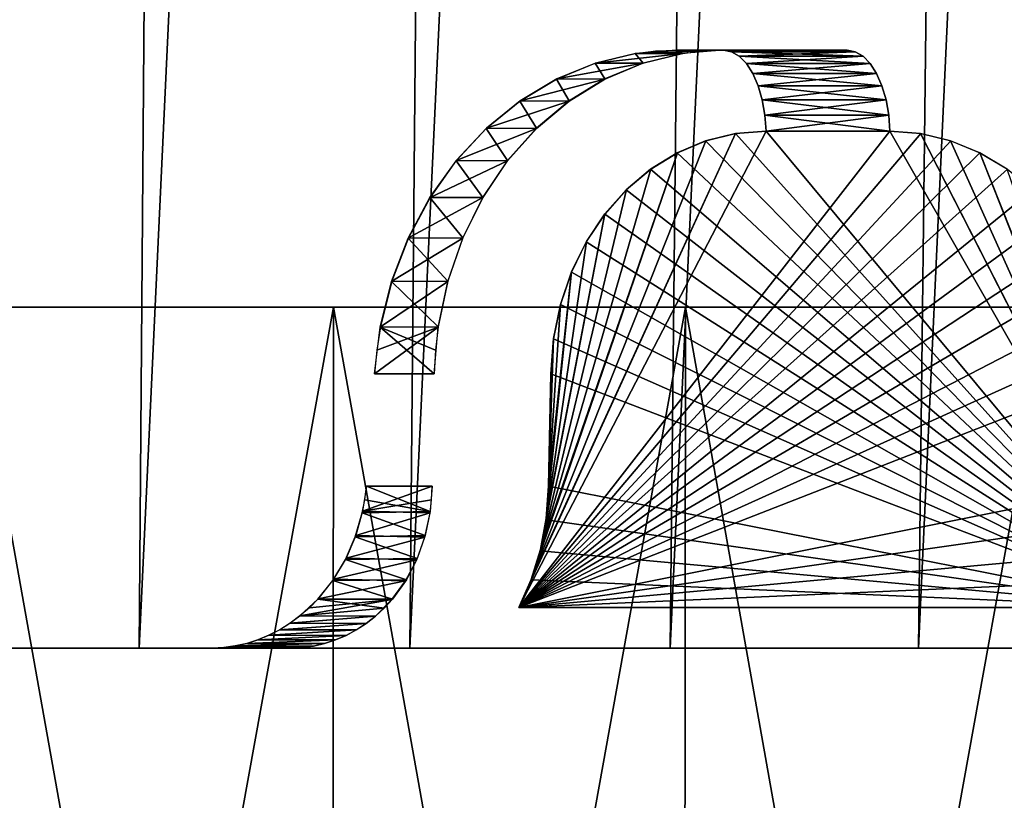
# Model space of a CAD drawing. Header units: millimetres. Extents: x -112 to 112, y -55 to 40.
# Tile 48 of 171: x 8.69 to 14.45, y -32.89 to -28.32. Entities that reach past the tile are written whole.
import ezdxf

# ---------------------------------------------------------------- set-up
doc = ezdxf.new("R2010")
doc.units = ezdxf.units.MM
doc.header["$LTSCALE"] = 52.148148
for name, color, linetype in [('122', 7, 'CONTINUOUS'), ('133', 7, 'CONTINUOUS'), ('134', 7, 'CONTINUOUS'), ('135', 7, 'CONTINUOUS'), ('136', 7, 'CONTINUOUS'), ('143', 7, 'CONTINUOUS'), ('144', 7, 'CONTINUOUS'), ('145', 7, 'CONTINUOUS'), ('146', 7, 'CONTINUOUS'), ('151', 7, 'CONTINUOUS'), ('152', 7, 'CONTINUOUS'), ('153', 7, 'CONTINUOUS'), ('154', 7, 'CONTINUOUS'), ('155', 7, 'CONTINUOUS'), ('2', 7, 'CONTINUOUS')]:
    doc.layers.add(name, color=color, linetype=linetype)

msp = doc.modelspace()

# ---------------------------------------------------------------- linework, layer by layer
at = {"layer": '122', "color": 7, "linetype": 'Continuous', "true_color": 0xfdfffa}
for points in [[(6.2987, -32, -110.8211), (8.6898, -32, -17.0551), (9.8169, -32, -23.9013), (6.2987, -32, -110.8211)], [(10.4879, -32, -110.5034), (6.2987, -32, -110.8211), (10.2759, -32, -24.6963), (10.4879, -32, -110.5034)], [(10.2759, -32, -24.6963), (6.2987, -32, -110.8211), (9.8169, -32, -23.9013), (10.2759, -32, -24.6963)], [(6.2987, -32, 110.8211), (10.4879, -32, 110.5034), (7.3249, -32, 17.6844), (6.2987, -32, 110.8211)], [(7.3249, -32, 17.6844), (10.4879, -32, 110.5034), (8.6898, -32, 17.0551), (7.3249, -32, 17.6844)], [(8.1244, -32, 13.863), (9.2267, -32, 13.1551), (8.3406, -32, 10.052), (8.1244, -32, 13.863)], [(9.1785, -32, -9.2932), (8.1244, -32, -13.863), (8.3406, -32, -10.052), (9.1785, -32, -9.2932)], [(9.2267, -32, -13.1551), (8.1244, -32, -13.863), (9.1785, -32, -9.2932), (9.2267, -32, -13.1551)], [(8.3406, -32, 10.052), (9.2267, -32, 13.1551), (9.1785, -32, 9.2932), (8.3406, -32, 10.052)], [(8.6898, -32, -17.0551), (10.0012, -32, -16.3208), (9.8169, -32, -23.9013), (8.6898, -32, -17.0551)], [(10.0012, -32, 16.3208), (8.6898, -32, 17.0551), (9.9131, -32, 23.5711), (10.0012, -32, 16.3208)], [(9.9131, -32, 23.5711), (8.6898, -32, 17.0551), (9.8169, -32, 23.9013), (9.9131, -32, 23.5711)], [(8.6898, -32, 17.0551), (10.4879, -32, 110.5034), (9.8169, -32, 23.9013), (8.6898, -32, 17.0551)], [(9.1785, -32, 9.2932), (9.2267, -32, 13.1551), (9.9477, -32, 8.4647), (9.1785, -32, 9.2932)], [(9.9477, -32, -8.4647), (9.2267, -32, -13.1551), (9.1785, -32, -9.2932), (9.9477, -32, -8.4647)], [(9.2267, -32, 13.1551), (10.2677, -32, 12.3597), (9.9477, -32, 8.4647), (9.2267, -32, 13.1551)], [(10.2677, -32, -12.3597), (9.2267, -32, -13.1551), (9.9477, -32, -8.4647), (10.2677, -32, -12.3597)], [(9.8169, -32, -23.9013), (10.0012, -32, -16.3208), (9.9132, -32, -23.571), (9.8169, -32, -23.9013)], [(9.8169, -32, 23.9013), (10.4879, -32, 110.5034), (10.2759, -32, 24.6963), (9.8169, -32, 23.9013)], [(10.0121, -32, 23.3114), (10.0012, -32, 16.3208), (9.9131, -32, 23.5711), (10.0121, -32, 23.3114)], [(9.9132, -32, -23.571), (10.0012, -32, -16.3208), (10.0121, -32, -23.3112), (9.9132, -32, -23.571)], [(9.9477, -32, 8.4647), (10.2677, -32, 12.3597), (10.6424, -32, 7.5729), (9.9477, -32, 8.4647)], [(10.6424, -32, -7.5729), (10.2677, -32, -12.3597), (9.9477, -32, -8.4647), (10.6424, -32, -7.5729)], [(10.0012, -32, -16.3208), (11.2508, -32, -15.4858), (10.0121, -32, -23.3112), (10.0012, -32, -16.3208)], [(10.1137, -32, 23.1133), (10.0012, -32, 16.3208), (10.0121, -32, 23.3114), (10.1137, -32, 23.1133)], [(11.2508, -32, 15.4858), (10.0012, -32, 16.3208), (10.5657, -32, 22.6472), (11.2508, -32, 15.4858)], [(10.5657, -32, 22.6472), (10.0012, -32, 16.3208), (10.4463, -32, 22.7274), (10.5657, -32, 22.6472)], [(10.4463, -32, 22.7274), (10.0012, -32, 16.3208), (10.3305, -32, 22.8296), (10.4463, -32, 22.7274)], [(10.3305, -32, 22.8296), (10.0012, -32, 16.3208), (10.2195, -32, 22.9566), (10.3305, -32, 22.8296)], [(10.2195, -32, 22.9566), (10.0012, -32, 16.3208), (10.1137, -32, 23.1133), (10.2195, -32, 22.9566)], [(10.0121, -32, -23.3112), (11.2508, -32, -15.4858), (10.1138, -32, -23.1132), (10.0121, -32, -23.3112)], [(10.1138, -32, -23.1132), (11.2508, -32, -15.4858), (10.2195, -32, -22.9565), (10.1138, -32, -23.1132)], [(10.2195, -32, -22.9565), (11.2508, -32, -15.4858), (10.3306, -32, -22.8296), (10.2195, -32, -22.9565)], [(10.2677, -32, 12.3597), (11.2404, -32, 11.4822), (10.6424, -32, 7.5729), (10.2677, -32, 12.3597)], [(11.2404, -32, -11.4822), (10.2677, -32, -12.3597), (10.6424, -32, -7.5729), (11.2404, -32, -11.4822)], [(10.6099, -32, -24.7781), (10.4879, -32, -110.5034), (10.2759, -32, -24.6963), (10.6099, -32, -24.7781)], [(10.2759, -32, 24.6963), (10.4879, -32, 110.5034), (10.6101, -32, 24.7781), (10.2759, -32, 24.6963)], [(10.3306, -32, -22.8296), (11.2508, -32, -15.4858), (10.4463, -32, -22.7273), (10.3306, -32, -22.8296)], [(10.4463, -32, -22.7273), (11.2508, -32, -15.4858), (10.5657, -32, -22.6472), (10.4463, -32, -22.7273)], [(11.1068, -32, -24.8333), (10.4879, -32, -110.5034), (10.8844, -32, -24.8222), (11.1068, -32, -24.8333)], [(11.2953, -32, -24.82), (10.4879, -32, -110.5034), (11.1068, -32, -24.8333), (11.2953, -32, -24.82)], [(11.4608, -32, -24.7873), (10.4879, -32, -110.5034), (11.2953, -32, -24.82), (11.4608, -32, -24.7873)], [(11.6073, -32, -24.7382), (10.4879, -32, -110.5034), (11.4608, -32, -24.7873), (11.6073, -32, -24.7382)], [(11.7364, -32, -24.6748), (10.4879, -32, -110.5034), (11.6073, -32, -24.7382), (11.7364, -32, -24.6748)], [(14.6619, -32, -110.0274), (10.4879, -32, -110.5034), (11.7364, -32, -24.6748), (14.6619, -32, -110.0274)], [(10.8844, -32, -24.8222), (10.4879, -32, -110.5034), (10.6099, -32, -24.7781), (10.8844, -32, -24.8222)], [(10.4879, -32, 110.5034), (14.6619, -32, 110.0274), (10.6101, -32, 24.7781), (10.4879, -32, 110.5034)], [(12.4312, -32, -14.5553), (13.5349, -32, -13.5351), (10.5657, -32, -22.6472), (12.4312, -32, -14.5553)], [(13.5349, -32, -13.5351), (14.3302, -32, -20.4738), (10.5657, -32, -22.6472), (13.5349, -32, -13.5351)], [(11.2508, -32, -15.4858), (12.4312, -32, -14.5553), (10.5657, -32, -22.6472), (11.2508, -32, -15.4858)], [(11.2508, -32, 15.4858), (10.5657, -32, 22.6472), (14.3302, -32, 20.4738), (11.2508, -32, 15.4858)], [(10.6101, -32, 24.7781), (14.6619, -32, 110.0274), (10.8846, -32, 24.8223), (10.6101, -32, 24.7781)], [(10.6424, -32, 7.5729), (11.2404, -32, 11.4822), (11.2574, -32, 6.6242), (10.6424, -32, 7.5729)], [(11.2574, -32, -6.6242), (11.2404, -32, -11.4822), (10.6424, -32, -7.5729), (11.2574, -32, -6.6242)], [(10.8846, -32, 24.8223), (14.6619, -32, 110.0274), (11.1069, -32, 24.8333), (10.8846, -32, 24.8223)], [(11.1069, -32, 24.8333), (14.6619, -32, 110.0274), (11.2954, -32, 24.82), (11.1069, -32, 24.8333)], [(11.2404, -32, 11.4822), (12.1384, -32, 10.5284), (11.2574, -32, 6.6242), (11.2404, -32, 11.4822)], [(12.1384, -32, -10.5284), (11.2404, -32, -11.4822), (11.788, -32, -5.626), (12.1384, -32, -10.5284)], [(11.788, -32, -5.626), (11.2404, -32, -11.4822), (11.2574, -32, -6.6242), (11.788, -32, -5.626)], [(12.4312, -32, 14.5553), (11.2508, -32, 15.4858), (14.3302, -32, 20.4738), (12.4312, -32, 14.5553)], [(11.2574, -32, 6.6242), (12.1384, -32, 10.5284), (11.788, -32, 5.626), (11.2574, -32, 6.6242)], [(11.2954, -32, 24.82), (14.6619, -32, 110.0274), (11.4609, -32, 24.7873), (11.2954, -32, 24.82)], [(11.4609, -32, 24.7873), (14.6619, -32, 110.0274), (11.6073, -32, 24.7382), (11.4609, -32, 24.7873)], [(11.6073, -32, 24.7382), (14.6619, -32, 110.0274), (11.7364, -32, 24.6748), (11.6073, -32, 24.7382)], [(15.5008, -32, -22.5014), (14.6619, -32, -110.0274), (11.7364, -32, -24.6748), (15.5008, -32, -22.5014)], [(11.7364, -32, 24.6748), (14.6619, -32, 110.0274), (15.5008, -32, 22.5014), (11.7364, -32, 24.6748)], [(11.788, -32, 5.626), (12.1384, -32, 10.5284), (12.2303, -32, 4.5857), (11.788, -32, 5.626)], [(12.2303, -32, -4.5857), (12.1384, -32, -10.5284), (11.788, -32, -5.626), (12.2303, -32, -4.5857)], [(12.1384, -32, 10.5284), (12.9558, -32, 9.5046), (12.2303, -32, 4.5857), (12.1384, -32, 10.5284)], [(12.9558, -32, -9.5046), (12.1384, -32, -10.5284), (12.8374, -32, -2.4102), (12.9558, -32, -9.5046)], [(12.8374, -32, -2.4102), (12.1384, -32, -10.5284), (12.581, -32, -3.511), (12.8374, -32, -2.4102)], [(12.581, -32, -3.511), (12.1384, -32, -10.5284), (12.2303, -32, -4.5857), (12.581, -32, -3.511)], [(12.2303, -32, 4.5857), (12.9558, -32, 9.5046), (12.581, -32, 3.511), (12.2303, -32, 4.5857)], [(13.5349, -32, 13.5351), (12.4312, -32, 14.5553), (14.3302, -32, 20.4738), (13.5349, -32, 13.5351)], [(12.9558, -32, 9.5046), (12.8374, -32, 2.4102), (12.581, -32, 3.511), (12.9558, -32, 9.5046)], [(13.1182, -32, 2.6881), (12.8374, -32, 2.4102), (12.9558, -32, 9.5046), (13.1182, -32, 2.6881)], [(13.1182, -32, -2.6881), (12.9558, -32, -9.5046), (12.8374, -32, -2.4102), (13.1182, -32, -2.6881)], [(13.687, -32, 8.4175), (13.1182, -32, 2.6881), (12.9558, -32, 9.5046), (13.687, -32, 8.4175)], [(13.687, -32, -8.4175), (12.9558, -32, -9.5046), (13.4279, -32, -2.9334), (13.687, -32, -8.4175)], [(13.4279, -32, -2.9334), (12.9558, -32, -9.5046), (13.1182, -32, -2.6881), (13.4279, -32, -2.9334)], [(13.4279, -32, 2.9334), (13.1182, -32, 2.6881), (13.687, -32, 8.4175), (13.4279, -32, 2.9334)], [(13.7625, -32, 3.1432), (13.4279, -32, 2.9334), (13.687, -32, 8.4175), (13.7625, -32, 3.1432)], [(13.7625, -32, -3.1432), (13.687, -32, -8.4175), (13.4279, -32, -2.9334), (13.7625, -32, -3.1432)], [(13.5349, -32, -13.5351), (14.5551, -32, -12.4314), (14.3302, -32, -20.4738), (13.5349, -32, -13.5351)], [(14.5551, -32, 12.4314), (13.5349, -32, 13.5351), (14.4593, -32, 20.4105), (14.5551, -32, 12.4314)], [(14.4593, -32, 20.4105), (13.5349, -32, 13.5351), (14.3302, -32, 20.4738), (14.4593, -32, 20.4105)], [(14.3272, -32, 7.2746), (13.7625, -32, 3.1432), (13.687, -32, 8.4175), (14.3272, -32, 7.2746)], [(14.3272, -32, -7.2746), (13.687, -32, -8.4175), (14.1183, -32, -3.315), (14.3272, -32, -7.2746)], [(14.1183, -32, -3.315), (13.687, -32, -8.4175), (13.7625, -32, -3.1432), (14.1183, -32, -3.315)], [(14.1183, -32, 3.315), (13.7625, -32, 3.1432), (14.3272, -32, 7.2746), (14.1183, -32, 3.315)], [(14.4907, -32, 3.4467), (14.1183, -32, 3.315), (14.3272, -32, 7.2746), (14.4907, -32, 3.4467)], [(14.4907, -32, -3.4467), (14.3272, -32, -7.2746), (14.1183, -32, -3.315), (14.4907, -32, -3.4467)], [(14.8722, -32, 6.0833), (14.4907, -32, 3.4467), (14.3272, -32, 7.2746), (14.8722, -32, 6.0833)], [(14.8722, -32, -6.0833), (14.3272, -32, -7.2746), (14.4907, -32, -3.4467), (14.8722, -32, -6.0833)], [(14.3302, -32, -20.4738), (14.5551, -32, -12.4314), (14.4593, -32, -20.4105), (14.3302, -32, -20.4738)]]:
    msp.add_3dface(points, dxfattribs=at)
at = {"layer": '133', "color": 7, "linetype": 'Continuous', "true_color": 0xfdfffa}
for points in [[(12.8789, -28.9882, 23.559), (15.376, -31.7631, 22.2852), (13.0581, -28.9738, 23.4547), (12.8789, -28.9882, 23.559)], [(13.0581, -28.9738, 23.4547), (15.376, -31.7631, 22.2852), (13.7833, -28.9738, 23.036), (13.0581, -28.9738, 23.4547)], [(13.7833, -28.9738, 23.036), (15.376, -31.7631, 22.2852), (13.9624, -28.9881, 22.9335), (13.7833, -28.9738, 23.036)], [(12.5381, -29.1009, 23.7626), (15.376, -31.7631, 22.2852), (12.7047, -29.0309, 23.6622), (12.5381, -29.1009, 23.7626)], [(12.7047, -29.0309, 23.6622), (15.376, -31.7631, 22.2852), (12.8789, -28.9882, 23.559), (12.7047, -29.0309, 23.6622)], [(14.1386, -29.0306, 22.8343), (13.9624, -28.9881, 22.9335), (15.2951, -31.598, 22.322), (14.1386, -29.0306, 22.8343)], [(13.9624, -28.9881, 22.9335), (15.376, -31.7631, 22.2852), (15.2951, -31.598, 22.322), (13.9624, -28.9881, 22.9335)], [(14.3089, -29.1004, 22.7402), (14.1386, -29.0306, 22.8343), (15.2951, -31.598, 22.322), (14.3089, -29.1004, 22.7402)], [(12.3822, -29.197, 23.8584), (15.376, -31.7631, 22.2852), (12.5381, -29.1009, 23.7626), (12.3822, -29.197, 23.8584)], [(15.2324, -31.4232, 22.3476), (14.3089, -29.1004, 22.7402), (15.2951, -31.598, 22.322), (15.2324, -31.4232, 22.3476)], [(14.47, -29.1964, 22.653), (14.3089, -29.1004, 22.7402), (15.2324, -31.4232, 22.3476), (14.47, -29.1964, 22.653)], [(12.2398, -29.3174, 23.9479), (15.376, -31.7631, 22.2852), (12.3822, -29.197, 23.8584), (12.2398, -29.3174, 23.9479)], [(12.1137, -29.4597, 24.0293), (15.376, -31.7631, 22.2852), (12.2398, -29.3174, 23.9479), (12.1137, -29.4597, 24.0293)], [(12.0063, -29.6213, 24.1011), (15.376, -31.7631, 22.2852), (12.1137, -29.4597, 24.0293), (12.0063, -29.6213, 24.1011)], [(11.9195, -29.7992, 24.162), (15.376, -31.7631, 22.2852), (12.0063, -29.6213, 24.1011), (11.9195, -29.7992, 24.162)], [(11.8552, -29.9898, 24.2107), (15.376, -31.7631, 22.2852), (11.9195, -29.7992, 24.162), (11.8552, -29.9898, 24.2107)], [(11.8145, -30.1897, 24.2463), (15.376, -31.7631, 22.2852), (11.8552, -29.9898, 24.2107), (11.8145, -30.1897, 24.2463)], [(11.7981, -30.3953, 24.2681), (15.376, -31.7631, 22.2852), (11.8145, -30.1897, 24.2463), (11.7981, -30.3953, 24.2681)], [(11.7855, -31.0523, 24.3152), (15.376, -31.7631, 22.2852), (11.7981, -30.3953, 24.2681), (11.7855, -31.0523, 24.3152)], [(11.7705, -31.2488, 24.3358), (15.376, -31.7631, 22.2852), (11.7855, -31.0523, 24.3152), (11.7705, -31.2488, 24.3358)], [(11.7357, -31.43, 24.3668), (15.376, -31.7631, 22.2852), (11.7705, -31.2488, 24.3358), (11.7357, -31.43, 24.3668)], [(11.6826, -31.6013, 24.4078), (15.376, -31.7631, 22.2852), (11.7357, -31.43, 24.3668), (11.6826, -31.6013, 24.4078)], [(11.6116, -31.7631, 24.4586), (15.376, -31.7631, 22.2852), (11.6826, -31.6013, 24.4078), (11.6116, -31.7631, 24.4586)]]:
    msp.add_3dface(points, dxfattribs=at)
at = {"layer": '134', "color": 7, "linetype": 'Continuous', "true_color": 0xfdfffa}
for points in [[(12.0596, -28.5757, 22.8149), (12.5693, -28.5192, 23.1612), (12.2942, -28.519, 22.682), (12.0596, -28.5757, 22.8149)], [(12.3367, -28.5761, 23.2981), (12.5693, -28.5192, 23.1612), (12.0596, -28.5757, 22.8149), (12.3367, -28.5761, 23.2981)], [(12.8085, -28.5, 23.0222), (12.533, -28.5, 22.545), (12.2942, -28.519, 22.682), (12.8085, -28.5, 23.0222)], [(12.6885, -28.5048, 23.0918), (12.8085, -28.5, 23.0222), (12.2942, -28.519, 22.682), (12.6885, -28.5048, 23.0918)], [(12.5693, -28.5192, 23.1612), (12.6885, -28.5048, 23.0918), (12.2942, -28.519, 22.682), (12.5693, -28.5192, 23.1612)], [(11.8332, -28.6688, 22.9414), (12.3367, -28.5761, 23.2981), (12.0596, -28.5757, 22.8149), (11.8332, -28.6688, 22.9414)], [(12.114, -28.6695, 23.4309), (12.3367, -28.5761, 23.2981), (11.8332, -28.6688, 22.9414), (12.114, -28.6695, 23.4309)], [(11.6193, -28.7967, 23.0591), (12.114, -28.6695, 23.4309), (11.8332, -28.6688, 22.9414), (11.6193, -28.7967, 23.0591)], [(11.9053, -28.7976, 23.5572), (12.114, -28.6695, 23.4309), (11.6193, -28.7967, 23.0591), (11.9053, -28.7976, 23.5572)], [(11.422, -28.957, 23.1657), (11.9053, -28.7976, 23.5572), (11.6193, -28.7967, 23.0591), (11.422, -28.957, 23.1657)], [(11.7144, -28.9581, 23.6747), (11.9053, -28.7976, 23.5572), (11.422, -28.957, 23.1657), (11.7144, -28.9581, 23.6747)], [(11.245, -29.1466, 23.2593), (11.7144, -28.9581, 23.6747), (11.422, -28.957, 23.1657), (11.245, -29.1466, 23.2593)], [(11.545, -29.1479, 23.7811), (11.7144, -28.9581, 23.6747), (11.245, -29.1466, 23.2593), (11.545, -29.1479, 23.7811)], [(11.0917, -29.362, 23.338), (11.545, -29.1479, 23.7811), (11.245, -29.1466, 23.2593), (11.0917, -29.362, 23.338)], [(11.4003, -29.3633, 23.8744), (11.545, -29.1479, 23.7811), (11.0917, -29.362, 23.338), (11.4003, -29.3633, 23.8744)], [(10.965, -29.599, 23.4004), (11.4003, -29.3633, 23.8744), (11.0917, -29.362, 23.338), (10.965, -29.599, 23.4004)], [(11.2832, -29.6004, 23.9528), (11.4003, -29.3633, 23.8744), (10.965, -29.599, 23.4004), (11.2832, -29.6004, 23.9528)], [(10.8674, -29.8531, 23.4452), (11.2832, -29.6004, 23.9528), (10.965, -29.599, 23.4004), (10.8674, -29.8531, 23.4452)], [(11.1957, -29.8547, 24.0149), (11.2832, -29.6004, 23.9528), (10.8674, -29.8531, 23.4452), (11.1957, -29.8547, 24.0149)], [(10.8007, -30.1199, 23.4717), (11.1957, -29.8547, 24.0149), (10.8674, -29.8531, 23.4452), (10.8007, -30.1199, 23.4717)], [(11.1396, -30.1212, 24.0593), (11.1957, -29.8547, 24.0149), (10.8007, -30.1199, 23.4717), (11.1396, -30.1212, 24.0593)], [(11.1161, -30.3953, 24.0854), (11.1396, -30.1212, 24.0593), (10.766, -30.3953, 23.4791), (11.1161, -30.3953, 24.0854)], [(10.766, -30.3953, 23.4791), (11.1396, -30.1212, 24.0593), (10.7792, -30.2569, 23.4778), (10.766, -30.3953, 23.4791)], [(10.7792, -30.2569, 23.4778), (11.1396, -30.1212, 24.0593), (10.8007, -30.1199, 23.4717), (10.7792, -30.2569, 23.4778)]]:
    msp.add_3dface(points, dxfattribs=at)
at = {"layer": '135', "color": 7, "linetype": 'Continuous', "true_color": 0xfdfffa}
for points in [[(13.5336, -28.5, 22.6036), (12.8085, -28.5, 23.0222), (12.8557, -28.509, 23.1039), (13.5336, -28.5, 22.6036)], [(13.5808, -28.509, 22.6853), (13.5336, -28.5, 22.6036), (12.8557, -28.509, 23.1039), (13.5808, -28.509, 22.6853)], [(12.9011, -28.5356, 23.1827), (13.5808, -28.509, 22.6853), (12.8557, -28.509, 23.1039), (12.9011, -28.5356, 23.1827)], [(13.6262, -28.5356, 22.7641), (13.5808, -28.509, 22.6853), (12.9011, -28.5356, 23.1827), (13.6262, -28.5356, 22.7641)], [(12.9433, -28.5789, 23.2557), (13.6262, -28.5356, 22.7641), (12.9011, -28.5356, 23.1827), (12.9433, -28.5789, 23.2557)], [(13.6684, -28.5789, 22.8371), (13.6262, -28.5356, 22.7641), (12.9433, -28.5789, 23.2557), (13.6684, -28.5789, 22.8371)], [(12.9806, -28.6373, 23.3203), (13.6684, -28.5789, 22.8371), (12.9433, -28.5789, 23.2557), (12.9806, -28.6373, 23.3203)], [(13.7057, -28.6373, 22.9017), (13.6684, -28.5789, 22.8371), (12.9806, -28.6373, 23.3203), (13.7057, -28.6373, 22.9017)], [(13.0117, -28.7088, 23.3742), (13.7057, -28.6373, 22.9017), (12.9806, -28.6373, 23.3203), (13.0117, -28.7088, 23.3742)], [(13.7368, -28.7088, 22.9556), (13.7057, -28.6373, 22.9017), (13.0117, -28.7088, 23.3742), (13.7368, -28.7088, 22.9556)], [(13.0355, -28.7907, 23.4155), (13.7368, -28.7088, 22.9556), (13.0117, -28.7088, 23.3742), (13.0355, -28.7907, 23.4155)], [(13.7606, -28.7907, 22.9968), (13.7368, -28.7088, 22.9556), (13.0355, -28.7907, 23.4155), (13.7606, -28.7907, 22.9968)], [(13.0512, -28.8801, 23.4426), (13.7606, -28.7907, 22.9968), (13.0355, -28.7907, 23.4155), (13.0512, -28.8801, 23.4426)], [(13.7763, -28.8801, 23.024), (13.7606, -28.7907, 22.9968), (13.0512, -28.8801, 23.4426), (13.7763, -28.8801, 23.024)], [(13.0581, -28.9738, 23.4547), (13.7763, -28.8801, 23.024), (13.0512, -28.8801, 23.4426), (13.0581, -28.9738, 23.4547)], [(13.0581, -28.9738, 23.4547), (13.7833, -28.9738, 23.036), (13.7763, -28.8801, 23.024), (13.0581, -28.9738, 23.4547)]]:
    msp.add_3dface(points, dxfattribs=at)
at = {"layer": '136', "color": 7, "linetype": 'Continuous', "true_color": 0xfdfffa}
for points in [[(10.719, -31.0523, 23.4665), (10.697, -31.1995, 23.4659), (11.1035, -31.0523, 24.1324), (10.719, -31.0523, 23.4665)], [(11.1035, -31.0523, 24.1324), (10.697, -31.1995, 23.4659), (11.1002, -31.1317, 24.1415), (11.1035, -31.0523, 24.1324)], [(11.1002, -31.1317, 24.1415), (10.697, -31.1995, 23.4659), (11.0918, -31.2083, 24.1533), (11.1002, -31.1317, 24.1415)], [(10.697, -31.1995, 23.4659), (10.6572, -31.3404, 23.4761), (11.0918, -31.2083, 24.1533), (10.697, -31.1995, 23.4659)], [(11.0918, -31.2083, 24.1533), (10.6572, -31.3404, 23.4761), (11.0615, -31.3503, 24.1837), (11.0918, -31.2083, 24.1533)], [(10.6572, -31.3404, 23.4761), (10.6002, -31.4739, 23.4969), (11.0615, -31.3503, 24.1837), (10.6572, -31.3404, 23.4761)], [(11.0615, -31.3503, 24.1837), (10.6002, -31.4739, 23.4969), (11.0135, -31.4838, 24.2235), (11.0615, -31.3503, 24.1837)], [(10.6002, -31.4739, 23.4969), (10.5274, -31.5972, 23.5277), (11.0135, -31.4838, 24.2235), (10.6002, -31.4739, 23.4969)], [(11.0135, -31.4838, 24.2235), (10.5274, -31.5972, 23.5277), (10.9488, -31.6067, 24.272), (11.0135, -31.4838, 24.2235)], [(10.5274, -31.5972, 23.5277), (10.4371, -31.7112, 23.5695), (10.9488, -31.6067, 24.272), (10.5274, -31.5972, 23.5277)], [(10.9488, -31.6067, 24.272), (10.4371, -31.7112, 23.5695), (10.8687, -31.7166, 24.3282), (10.9488, -31.6067, 24.272)], [(10.8687, -31.7166, 24.3282), (10.33, -31.8118, 23.6222), (10.7718, -31.8138, 24.393), (10.8687, -31.7166, 24.3282)], [(10.3852, -31.7638, 23.5947), (10.33, -31.8118, 23.6222), (10.8687, -31.7166, 24.3282), (10.3852, -31.7638, 23.5947)], [(10.4371, -31.7112, 23.5695), (10.3852, -31.7638, 23.5947), (10.8687, -31.7166, 24.3282), (10.4371, -31.7112, 23.5695)], [(10.272, -31.8549, 23.6518), (10.2115, -31.8927, 23.6833), (10.7173, -31.8564, 24.4283), (10.272, -31.8549, 23.6518)], [(10.7173, -31.8564, 24.4283), (10.2115, -31.8927, 23.6833), (10.66, -31.8939, 24.4649), (10.7173, -31.8564, 24.4283)], [(10.33, -31.8118, 23.6222), (10.272, -31.8549, 23.6518), (10.7718, -31.8138, 24.393), (10.33, -31.8118, 23.6222)], [(10.7718, -31.8138, 24.393), (10.272, -31.8549, 23.6518), (10.7173, -31.8564, 24.4283), (10.7718, -31.8138, 24.393)], [(10.1489, -31.925, 23.7165), (10.0844, -31.9518, 23.7513), (10.6001, -31.9259, 24.5023), (10.1489, -31.925, 23.7165)], [(10.6001, -31.9259, 24.5023), (10.0844, -31.9518, 23.7513), (10.5381, -31.9524, 24.5405), (10.6001, -31.9259, 24.5023)], [(10.2115, -31.8927, 23.6833), (10.1489, -31.925, 23.7165), (10.66, -31.8939, 24.4649), (10.2115, -31.8927, 23.6833)], [(10.66, -31.8939, 24.4649), (10.1489, -31.925, 23.7165), (10.6001, -31.9259, 24.5023), (10.66, -31.8939, 24.4649)], [(10.0186, -31.9728, 23.7874), (9.9518, -31.9879, 23.8245), (10.4743, -31.9731, 24.5792), (10.0186, -31.9728, 23.7874)], [(10.4743, -31.9731, 24.5792), (9.9518, -31.9879, 23.8245), (10.4091, -31.988, 24.6183), (10.4743, -31.9731, 24.5792)], [(10.0844, -31.9518, 23.7513), (10.0186, -31.9728, 23.7874), (10.5381, -31.9524, 24.5405), (10.0844, -31.9518, 23.7513)], [(10.5381, -31.9524, 24.5405), (10.0186, -31.9728, 23.7874), (10.4743, -31.9731, 24.5792), (10.5381, -31.9524, 24.5405)], [(9.8845, -31.997, 23.8626), (9.8169, -32, 23.9013), (10.3428, -31.997, 24.6574), (9.8845, -31.997, 23.8626)], [(9.8169, -32, 23.9013), (10.2759, -32, 24.6963), (10.3428, -31.997, 24.6574), (9.8169, -32, 23.9013)], [(9.9518, -31.9879, 23.8245), (9.8845, -31.997, 23.8626), (10.4091, -31.988, 24.6183), (9.9518, -31.9879, 23.8245)], [(10.4091, -31.988, 24.6183), (9.8845, -31.997, 23.8626), (10.3428, -31.997, 24.6574), (10.4091, -31.988, 24.6183)]]:
    msp.add_3dface(points, dxfattribs=at)
at = {"layer": '143', "color": 7, "linetype": 'Continuous', "true_color": 0xfdfffa}
for points in [[(13.9633, -28.9882, -22.933), (11.6116, -31.7631, -24.4586), (13.7833, -28.9738, -23.036), (13.9633, -28.9882, -22.933)], [(13.7833, -28.9738, -23.036), (11.6116, -31.7631, -24.4586), (13.0581, -28.9738, -23.4547), (13.7833, -28.9738, -23.036)], [(13.0581, -28.9738, -23.4547), (11.6116, -31.7631, -24.4586), (12.8798, -28.9881, -23.5585), (13.0581, -28.9738, -23.4547)], [(12.8798, -28.9881, -23.5585), (11.6116, -31.7631, -24.4586), (11.6838, -31.598, -24.4069), (12.8798, -28.9881, -23.5585)], [(14.1397, -29.0309, -22.8337), (11.6116, -31.7631, -24.4586), (13.9633, -28.9882, -22.933), (14.1397, -29.0309, -22.8337)], [(14.3099, -29.1009, -22.7396), (11.6116, -31.7631, -24.4586), (14.1397, -29.0309, -22.8337), (14.3099, -29.1009, -22.7396)], [(12.7057, -29.0306, -23.6616), (12.8798, -28.9881, -23.5585), (11.6838, -31.598, -24.4069), (12.7057, -29.0306, -23.6616)], [(12.5391, -29.1004, -23.762), (12.7057, -29.0306, -23.6616), (11.6838, -31.598, -24.4069), (12.5391, -29.1004, -23.762)], [(14.4709, -29.197, -22.6525), (11.6116, -31.7631, -24.4586), (14.3099, -29.1009, -22.7396), (14.4709, -29.197, -22.6525)], [(11.7374, -31.4232, -24.3654), (12.5391, -29.1004, -23.762), (11.6838, -31.598, -24.4069), (11.7374, -31.4232, -24.3654)], [(12.3831, -29.1964, -23.8579), (12.5391, -29.1004, -23.762), (11.7374, -31.4232, -24.3654), (12.3831, -29.1964, -23.8579)], [(14.6196, -29.3174, -22.5739), (11.6116, -31.7631, -24.4586), (14.4709, -29.197, -22.6525), (14.6196, -29.3174, -22.5739)], [(12.2406, -29.3166, -23.9474), (12.3831, -29.1964, -23.8579), (11.7374, -31.4232, -24.3654), (12.2406, -29.3166, -23.9474)], [(14.7532, -29.4597, -22.5054), (11.6116, -31.7631, -24.4586), (14.6196, -29.3174, -22.5739), (14.7532, -29.4597, -22.5054)], [(12.1144, -29.4588, -24.0289), (12.2406, -29.3166, -23.9474), (11.7374, -31.4232, -24.3654), (12.1144, -29.4588, -24.0289)], [(14.8691, -29.6213, -22.4483), (11.6116, -31.7631, -24.4586), (14.7532, -29.4597, -22.5054), (14.8691, -29.6213, -22.4483)], [(11.7715, -31.2412, -24.3347), (12.1144, -29.4588, -24.0289), (11.7374, -31.4232, -24.3654), (11.7715, -31.2412, -24.3347)], [(12.0068, -29.6203, -24.1008), (12.1144, -29.4588, -24.0289), (11.7715, -31.2412, -24.3347), (12.0068, -29.6203, -24.1008)], [(14.9651, -29.7992, -22.4036), (11.6116, -31.7631, -24.4586), (14.8691, -29.6213, -22.4483), (14.9651, -29.7992, -22.4036)], [(11.92, -29.7981, -24.1617), (12.0068, -29.6203, -24.1008), (11.7715, -31.2412, -24.3347), (11.92, -29.7981, -24.1617)], [(15.0394, -29.9898, -22.3722), (11.6116, -31.7631, -24.4586), (14.9651, -29.7992, -22.4036), (15.0394, -29.9898, -22.3722)], [(11.7855, -31.0523, -24.3152), (11.92, -29.7981, -24.1617), (11.7715, -31.2412, -24.3347), (11.7855, -31.0523, -24.3152)], [(11.8555, -29.9887, -24.2104), (11.92, -29.7981, -24.1617), (11.7855, -31.0523, -24.3152), (11.8555, -29.9887, -24.2104)], [(15.0906, -30.1897, -22.3548), (11.6116, -31.7631, -24.4586), (15.0394, -29.9898, -22.3722), (15.0906, -30.1897, -22.3548)], [(11.8146, -30.1888, -24.2461), (11.8555, -29.9887, -24.2104), (11.7855, -31.0523, -24.3152), (11.8146, -30.1888, -24.2461)], [(15.1178, -30.3953, -22.3516), (11.6116, -31.7631, -24.4586), (15.0906, -30.1897, -22.3548), (15.1178, -30.3953, -22.3516)], [(11.7981, -30.3953, -24.2681), (11.8146, -30.1888, -24.2461), (11.7855, -31.0523, -24.3152), (11.7981, -30.3953, -24.2681)], [(15.1648, -31.0523, -22.3642), (11.6116, -31.7631, -24.4586), (15.1178, -30.3953, -22.3516), (15.1648, -31.0523, -22.3642)], [(15.1902, -31.2488, -22.3614), (11.6116, -31.7631, -24.4586), (15.1648, -31.0523, -22.3642), (15.1902, -31.2488, -22.3614)], [(15.2344, -31.43, -22.3468), (11.6116, -31.7631, -24.4586), (15.1902, -31.2488, -22.3614), (15.2344, -31.43, -22.3468)], [(15.2965, -31.6013, -22.3213), (11.6116, -31.7631, -24.4586), (15.2344, -31.43, -22.3468), (15.2965, -31.6013, -22.3213)], [(15.376, -31.7631, -22.2852), (11.6116, -31.7631, -24.4586), (15.2965, -31.6013, -22.3213), (15.376, -31.7631, -22.2852)]]:
    msp.add_3dface(points, dxfattribs=at)
at = {"layer": '144', "color": 7, "linetype": 'Continuous', "true_color": 0xfdfffa}
for points in [[(12.2931, -28.5192, -22.6827), (12.3381, -28.5757, -23.2973), (12.0582, -28.5761, -22.8157), (12.2931, -28.5192, -22.6827)], [(12.4127, -28.5048, -22.6142), (12.5705, -28.519, -23.1605), (12.2931, -28.5192, -22.6827), (12.4127, -28.5048, -22.6142)], [(12.5705, -28.519, -23.1605), (12.3381, -28.5757, -23.2973), (12.2931, -28.5192, -22.6827), (12.5705, -28.519, -23.1605)], [(12.533, -28.5, -22.545), (12.5705, -28.519, -23.1605), (12.4127, -28.5048, -22.6142), (12.533, -28.5, -22.545)], [(12.8085, -28.5, -23.0222), (12.5705, -28.519, -23.1605), (12.533, -28.5, -22.545), (12.8085, -28.5, -23.0222)], [(12.0582, -28.5761, -22.8157), (12.1154, -28.6688, -23.4301), (11.8319, -28.6695, -22.9421), (12.0582, -28.5761, -22.8157)], [(12.3381, -28.5757, -23.2973), (12.1154, -28.6688, -23.4301), (12.0582, -28.5761, -22.8157), (12.3381, -28.5757, -23.2973)], [(11.8319, -28.6695, -22.9421), (11.9065, -28.7967, -23.5565), (11.618, -28.7976, -23.0598), (11.8319, -28.6695, -22.9421)], [(12.1154, -28.6688, -23.4301), (11.9065, -28.7967, -23.5565), (11.8319, -28.6695, -22.9421), (12.1154, -28.6688, -23.4301)], [(11.618, -28.7976, -23.0598), (11.7155, -28.957, -23.674), (11.4209, -28.9581, -23.1663), (11.618, -28.7976, -23.0598)], [(11.9065, -28.7967, -23.5565), (11.7155, -28.957, -23.674), (11.618, -28.7976, -23.0598), (11.9065, -28.7967, -23.5565)], [(11.4209, -28.9581, -23.1663), (11.5459, -29.1466, -23.7805), (11.244, -29.1479, -23.2598), (11.4209, -28.9581, -23.1663)], [(11.7155, -28.957, -23.674), (11.5459, -29.1466, -23.7805), (11.4209, -28.9581, -23.1663), (11.7155, -28.957, -23.674)], [(11.244, -29.1479, -23.2598), (11.4011, -29.362, -23.8739), (11.0909, -29.3633, -23.3384), (11.244, -29.1479, -23.2598)], [(11.5459, -29.1466, -23.7805), (11.4011, -29.362, -23.8739), (11.244, -29.1479, -23.2598), (11.5459, -29.1466, -23.7805)], [(11.0909, -29.3633, -23.3384), (11.2838, -29.599, -23.9524), (10.9644, -29.6004, -23.4007), (11.0909, -29.3633, -23.3384)], [(11.4011, -29.362, -23.8739), (11.2838, -29.599, -23.9524), (11.0909, -29.3633, -23.3384), (11.4011, -29.362, -23.8739)], [(10.9644, -29.6004, -23.4007), (11.1961, -29.8531, -24.0146), (10.8669, -29.8547, -23.4454), (10.9644, -29.6004, -23.4007)], [(11.2838, -29.599, -23.9524), (11.1961, -29.8531, -24.0146), (10.9644, -29.6004, -23.4007), (11.2838, -29.599, -23.9524)], [(10.8669, -29.8547, -23.4454), (11.1398, -30.1199, -24.0592), (10.8004, -30.1212, -23.4717), (10.8669, -29.8547, -23.4454)], [(11.1961, -29.8531, -24.0146), (11.1398, -30.1199, -24.0592), (10.8669, -29.8547, -23.4454), (11.1961, -29.8531, -24.0146)], [(11.1161, -30.3953, -24.0854), (10.766, -30.3953, -23.4791), (10.8004, -30.1212, -23.4717), (11.1161, -30.3953, -24.0854)], [(11.1398, -30.1199, -24.0592), (11.1238, -30.2569, -24.0746), (10.8004, -30.1212, -23.4717), (11.1398, -30.1199, -24.0592)], [(11.1238, -30.2569, -24.0746), (11.1161, -30.3953, -24.0854), (10.8004, -30.1212, -23.4717), (11.1238, -30.2569, -24.0746)]]:
    msp.add_3dface(points, dxfattribs=at)
at = {"layer": '145', "color": 7, "linetype": 'Continuous', "true_color": 0xfdfffa}
for points in [[(12.8085, -28.5, -23.0222), (13.5336, -28.5, -22.6036), (13.5808, -28.509, -22.6853), (12.8085, -28.5, -23.0222)], [(12.8557, -28.509, -23.1039), (12.8085, -28.5, -23.0222), (13.5808, -28.509, -22.6853), (12.8557, -28.509, -23.1039)], [(12.9011, -28.5356, -23.1827), (12.8557, -28.509, -23.1039), (13.6262, -28.5356, -22.7641), (12.9011, -28.5356, -23.1827)], [(13.6262, -28.5356, -22.7641), (12.8557, -28.509, -23.1039), (13.5808, -28.509, -22.6853), (13.6262, -28.5356, -22.7641)], [(13.6684, -28.5789, -22.8371), (12.9011, -28.5356, -23.1827), (13.6262, -28.5356, -22.7641), (13.6684, -28.5789, -22.8371)], [(12.9433, -28.5789, -23.2557), (12.9011, -28.5356, -23.1827), (13.6684, -28.5789, -22.8371), (12.9433, -28.5789, -23.2557)], [(12.9806, -28.6373, -23.3203), (12.9433, -28.5789, -23.2557), (13.7057, -28.6373, -22.9017), (12.9806, -28.6373, -23.3203)], [(13.7057, -28.6373, -22.9017), (12.9433, -28.5789, -23.2557), (13.6684, -28.5789, -22.8371), (13.7057, -28.6373, -22.9017)], [(13.0117, -28.7088, -23.3742), (12.9806, -28.6373, -23.3203), (13.7368, -28.7088, -22.9556), (13.0117, -28.7088, -23.3742)], [(13.7368, -28.7088, -22.9556), (12.9806, -28.6373, -23.3203), (13.7057, -28.6373, -22.9017), (13.7368, -28.7088, -22.9556)], [(13.0355, -28.7907, -23.4155), (13.0117, -28.7088, -23.3742), (13.7606, -28.7907, -22.9968), (13.0355, -28.7907, -23.4155)], [(13.7606, -28.7907, -22.9968), (13.0117, -28.7088, -23.3742), (13.7368, -28.7088, -22.9556), (13.7606, -28.7907, -22.9968)], [(13.0512, -28.8801, -23.4426), (13.0355, -28.7907, -23.4155), (13.7763, -28.8801, -23.024), (13.0512, -28.8801, -23.4426)], [(13.7763, -28.8801, -23.024), (13.0355, -28.7907, -23.4155), (13.7606, -28.7907, -22.9968), (13.7763, -28.8801, -23.024)], [(13.7833, -28.9738, -23.036), (13.0581, -28.9738, -23.4547), (13.0512, -28.8801, -23.4426), (13.7833, -28.9738, -23.036)], [(13.7833, -28.9738, -23.036), (13.0512, -28.8801, -23.4426), (13.7763, -28.8801, -23.024), (13.7833, -28.9738, -23.036)]]:
    msp.add_3dface(points, dxfattribs=at)
at = {"layer": '146', "color": 7, "linetype": 'Continuous', "true_color": 0xfdfffa}
for points in [[(10.719, -31.0523, -23.4665), (11.0929, -31.2002, -24.1519), (10.7095, -31.1319, -23.4648), (10.719, -31.0523, -23.4665)], [(11.1035, -31.0523, -24.1324), (11.0929, -31.2002, -24.1519), (10.719, -31.0523, -23.4665), (11.1035, -31.0523, -24.1324)], [(10.7095, -31.1319, -23.4648), (11.0929, -31.2002, -24.1519), (10.695, -31.2086, -23.4662), (10.7095, -31.1319, -23.4648)], [(10.695, -31.2086, -23.4662), (11.0638, -31.3419, -24.1816), (10.6538, -31.3498, -23.4772), (10.695, -31.2086, -23.4662)], [(11.0929, -31.2002, -24.1519), (11.0638, -31.3419, -24.1816), (10.695, -31.2086, -23.4662), (11.0929, -31.2002, -24.1519)], [(10.6538, -31.3498, -23.4772), (11.0169, -31.4761, -24.2209), (10.5958, -31.4825, -23.4986), (10.6538, -31.3498, -23.4772)], [(11.0638, -31.3419, -24.1816), (11.0169, -31.4761, -24.2209), (10.6538, -31.3498, -23.4772), (11.0638, -31.3419, -24.1816)], [(10.5958, -31.4825, -23.4986), (10.9531, -31.5998, -24.269), (10.522, -31.605, -23.5301), (10.5958, -31.4825, -23.4986)], [(11.0169, -31.4761, -24.2209), (10.9531, -31.5998, -24.269), (10.5958, -31.4825, -23.4986), (11.0169, -31.4761, -24.2209)], [(10.522, -31.605, -23.5301), (10.8714, -31.7135, -24.3264), (10.434, -31.7145, -23.571), (10.522, -31.605, -23.5301)], [(10.9531, -31.5998, -24.269), (10.8714, -31.7135, -24.3264), (10.522, -31.605, -23.5301), (10.9531, -31.5998, -24.269)], [(10.434, -31.7145, -23.571), (10.8237, -31.7657, -24.3587), (10.3295, -31.8122, -23.6225), (10.434, -31.7145, -23.571)], [(10.8714, -31.7135, -24.3264), (10.8237, -31.7657, -24.3587), (10.434, -31.7145, -23.571), (10.8714, -31.7135, -24.3264)], [(10.8237, -31.7657, -24.3587), (10.7724, -31.8133, -24.3926), (10.3295, -31.8122, -23.6225), (10.8237, -31.7657, -24.3587)], [(10.2715, -31.8552, -23.652), (10.7179, -31.856, -24.428), (10.211, -31.8929, -23.6835), (10.2715, -31.8552, -23.652)], [(10.7179, -31.856, -24.428), (10.6605, -31.8935, -24.4645), (10.211, -31.8929, -23.6835), (10.7179, -31.856, -24.428)], [(10.3295, -31.8122, -23.6225), (10.7724, -31.8133, -24.3926), (10.2715, -31.8552, -23.652), (10.3295, -31.8122, -23.6225)], [(10.7724, -31.8133, -24.3926), (10.7179, -31.856, -24.428), (10.2715, -31.8552, -23.652), (10.7724, -31.8133, -24.3926)], [(10.1484, -31.9253, -23.7168), (10.6006, -31.9256, -24.502), (10.084, -31.952, -23.7515), (10.1484, -31.9253, -23.7168)], [(10.6006, -31.9256, -24.502), (10.5386, -31.9522, -24.5403), (10.084, -31.952, -23.7515), (10.6006, -31.9256, -24.502)], [(10.211, -31.8929, -23.6835), (10.6605, -31.8935, -24.4645), (10.1484, -31.9253, -23.7168), (10.211, -31.8929, -23.6835)], [(10.6605, -31.8935, -24.4645), (10.6006, -31.9256, -24.502), (10.1484, -31.9253, -23.7168), (10.6605, -31.8935, -24.4645)], [(10.0183, -31.9729, -23.7875), (10.4746, -31.973, -24.5791), (9.9516, -31.9879, -23.8247), (10.0183, -31.9729, -23.7875)], [(10.4746, -31.973, -24.5791), (10.4093, -31.988, -24.6181), (9.9516, -31.9879, -23.8247), (10.4746, -31.973, -24.5791)], [(10.084, -31.952, -23.7515), (10.5386, -31.9522, -24.5403), (10.0183, -31.9729, -23.7875), (10.084, -31.952, -23.7515)], [(10.5386, -31.9522, -24.5403), (10.4746, -31.973, -24.5791), (10.0183, -31.9729, -23.7875), (10.5386, -31.9522, -24.5403)], [(10.2759, -32, -24.6963), (9.8169, -32, -23.9013), (9.8844, -31.997, -23.8627), (10.2759, -32, -24.6963)], [(9.9516, -31.9879, -23.8247), (10.4093, -31.988, -24.6181), (9.8844, -31.997, -23.8627), (9.9516, -31.9879, -23.8247)], [(10.4093, -31.988, -24.6181), (10.3429, -31.997, -24.6573), (9.8844, -31.997, -23.8627), (10.4093, -31.988, -24.6181)], [(10.3429, -31.997, -24.6573), (10.2759, -32, -24.6963), (9.8844, -31.997, -23.8627), (10.3429, -31.997, -24.6573)]]:
    msp.add_3dface(points, dxfattribs=at)
at = {"layer": '151', "color": 1, "linetype": 'Continuous'}
for points in [[(6.3109, -53.2936, -111.035), (10.5081, -53.2936, -110.7166), (6.3224, -30.0035, -111.2379), (6.3109, -53.2936, -111.035)], [(6.3224, -30.0035, -111.2379), (10.5081, -53.2936, -110.7166), (10.5273, -30.0035, -110.919), (6.3224, -30.0035, -111.2379)], [(10.5081, -53.2936, -110.7166), (14.6902, -53.2936, -110.2397), (10.5273, -30.0035, -110.919), (10.5081, -53.2936, -110.7166)], [(10.5273, -30.0035, -110.919), (14.6902, -53.2936, -110.2397), (14.7172, -30.0035, -110.4412), (10.5273, -30.0035, -110.919)]]:
    msp.add_3dface(points, dxfattribs=at)
at = {"layer": '152', "color": 1, "linetype": 'Continuous'}
for points in [[(10.5273, -30.0035, 110.919), (6.3109, -53.2936, 111.035), (6.3224, -30.0035, 111.2379), (10.5273, -30.0035, 110.919)], [(10.5081, -53.2936, 110.7166), (6.3109, -53.2936, 111.035), (10.5273, -30.0035, 110.919), (10.5081, -53.2936, 110.7166)], [(14.7172, -30.0035, 110.4412), (10.5081, -53.2936, 110.7166), (10.5273, -30.0035, 110.919), (14.7172, -30.0035, 110.4412)], [(14.6902, -53.2936, 110.2397), (10.5081, -53.2936, 110.7166), (14.7172, -30.0035, 110.4412), (14.6902, -53.2936, 110.2397)]]:
    msp.add_3dface(points, dxfattribs=at)
at = {"layer": '153', "color": 1, "linetype": 'Continuous'}
for points in [[(8.401, -30.0035, -112.1031), (12.5867, -30.0035, -111.7106), (8.3858, -53.3024, -111.9004), (8.401, -30.0035, -112.1031)], [(8.3858, -53.3024, -111.9004), (12.5867, -30.0035, -111.7106), (12.564, -53.3024, -111.5086), (8.3858, -53.3024, -111.9004)], [(12.5867, -30.0035, -111.7106), (16.755, -30.0035, -111.1619), (12.564, -53.3024, -111.5086), (12.5867, -30.0035, -111.7106)], [(12.564, -53.3024, -111.5086), (16.755, -30.0035, -111.1619), (16.7247, -53.3024, -110.9608), (12.564, -53.3024, -111.5086)]]:
    msp.add_3dface(points, dxfattribs=at)
at = {"layer": '154', "color": 1, "linetype": 'Continuous'}
for points in [[(8.3858, -53.3024, 111.9004), (12.564, -53.3024, 111.5086), (8.401, -30.0035, 112.1031), (8.3858, -53.3024, 111.9004)], [(8.401, -30.0035, 112.1031), (12.564, -53.3024, 111.5086), (12.5867, -30.0035, 111.7106), (8.401, -30.0035, 112.1031)], [(12.564, -53.3024, 111.5086), (16.7247, -53.3024, 110.9608), (12.5867, -30.0035, 111.7106), (12.564, -53.3024, 111.5086)], [(12.5867, -30.0035, 111.7106), (16.7247, -53.3024, 110.9608), (16.755, -30.0035, 111.1619), (12.5867, -30.0035, 111.7106)]]:
    msp.add_3dface(points, dxfattribs=at)
at = {"layer": '155', "color": 1, "linetype": 'Continuous'}
for points in [[(12.5867, -30.0035, -111.7106), (-12.5867, -30.0035, -111.7106), (-16.755, -30.0035, -111.1619), (12.5867, -30.0035, -111.7106)], [(-2.1084, -30.0035, -111.3975), (12.5867, -30.0035, -111.7106), (-16.755, -30.0035, -111.1619), (-2.1084, -30.0035, -111.3975)], [(12.5867, -30.0035, -111.7106), (8.401, -30.0035, -112.1031), (-12.5867, -30.0035, -111.7106), (12.5867, -30.0035, -111.7106)], [(-12.5867, -30.0035, 111.7106), (-8.401, -30.0035, 112.1031), (12.5867, -30.0035, 111.7106), (-12.5867, -30.0035, 111.7106)], [(-12.5867, -30.0035, 111.7106), (12.5867, -30.0035, 111.7106), (16.755, -30.0035, 111.1619), (-12.5867, -30.0035, 111.7106)], [(2.1084, -30.0035, 111.3975), (-12.5867, -30.0035, 111.7106), (16.755, -30.0035, 111.1619), (2.1084, -30.0035, 111.3975)], [(-8.401, -30.0035, 112.1031), (8.401, -30.0035, 112.1031), (12.5867, -30.0035, 111.7106), (-8.401, -30.0035, 112.1031)], [(-2.1084, -30.0035, -111.3975), (2.1084, -30.0035, -111.3975), (12.5867, -30.0035, -111.7106), (-2.1084, -30.0035, -111.3975)], [(2.1084, -30.0035, -111.3975), (6.3224, -30.0035, -111.2379), (12.5867, -30.0035, -111.7106), (2.1084, -30.0035, -111.3975)], [(6.3224, -30.0035, 111.2379), (2.1084, -30.0035, 111.3975), (16.755, -30.0035, 111.1619), (6.3224, -30.0035, 111.2379)], [(6.3224, -30.0035, -111.2379), (16.755, -30.0035, -111.1619), (12.5867, -30.0035, -111.7106), (6.3224, -30.0035, -111.2379)], [(6.3224, -30.0035, -111.2379), (10.5273, -30.0035, -110.919), (16.755, -30.0035, -111.1619), (6.3224, -30.0035, -111.2379)], [(10.5273, -30.0035, 110.919), (6.3224, -30.0035, 111.2379), (16.755, -30.0035, 111.1619), (10.5273, -30.0035, 110.919)], [(10.5273, -30.0035, -110.919), (20.8997, -30.0035, -110.4576), (16.755, -30.0035, -111.1619), (10.5273, -30.0035, -110.919)], [(10.5273, -30.0035, -110.919), (14.7172, -30.0035, -110.4412), (20.8997, -30.0035, -110.4576), (10.5273, -30.0035, -110.919)], [(14.7172, -30.0035, 110.4412), (10.5273, -30.0035, 110.919), (20.8997, -30.0035, 110.4576), (14.7172, -30.0035, 110.4412)], [(10.5273, -30.0035, 110.919), (16.755, -30.0035, 111.1619), (20.8997, -30.0035, 110.4576), (10.5273, -30.0035, 110.919)]]:
    msp.add_3dface(points, dxfattribs=at)
at = {"layer": '2', "linetype": 'Continuous'}
for points in [[(9.389, -32, 21.7067), (9.713, 10, 22.7645), (7.7534, -32, 22.3431), (9.389, -32, 21.7067)], [(9.713, 10, 22.7645), (8.0192, 10, 23.4148), (7.7534, -32, 22.3431), (9.713, 10, 22.7645)], [(7.7534, -32, -22.3431), (9.713, 10, -22.7645), (9.389, -32, -21.7067), (7.7534, -32, -22.3431)], [(8.0192, 10, -23.4148), (9.713, 10, -22.7645), (7.7534, -32, -22.3431), (8.0192, 10, -23.4148)], [(10.9728, -32, 20.9506), (11.3546, 10, 21.9917), (9.389, -32, 21.7067), (10.9728, -32, 20.9506)], [(11.3546, 10, 21.9917), (9.713, 10, 22.7645), (9.389, -32, 21.7067), (11.3546, 10, 21.9917)], [(9.713, 10, -22.7645), (11.3546, 10, -21.9917), (9.389, -32, -21.7067), (9.713, 10, -22.7645)], [(9.389, -32, -21.7067), (11.3546, 10, -21.9917), (10.9728, -32, -20.9506), (9.389, -32, -21.7067)], [(12.4962, -32, 20.0792), (12.9352, 10, 21.1008), (10.9728, -32, 20.9506), (12.4962, -32, 20.0792)], [(12.9352, 10, 21.1008), (11.3546, 10, 21.9917), (10.9728, -32, 20.9506), (12.9352, 10, 21.1008)], [(11.3546, 10, -21.9917), (12.9352, 10, -21.1008), (10.9728, -32, -20.9506), (11.3546, 10, -21.9917)], [(10.9728, -32, -20.9506), (12.9352, 10, -21.1008), (12.4962, -32, -20.0792), (10.9728, -32, -20.9506)], [(12.4962, -32, -20.0792), (14.4463, 10, -20.0964), (13.9508, -32, -19.0973), (12.4962, -32, -20.0792)], [(13.9508, -32, 19.0973), (14.4463, 10, 20.0964), (12.4962, -32, 20.0792), (13.9508, -32, 19.0973)], [(14.4463, 10, 20.0964), (12.9352, 10, 21.1008), (12.4962, -32, 20.0792), (14.4463, 10, 20.0964)], [(12.9352, 10, -21.1008), (14.4463, 10, -20.0964), (12.4962, -32, -20.0792), (12.9352, 10, -21.1008)], [(14.4463, 10, -20.0964), (15.8797, 10, -18.9842), (13.9508, -32, -19.0973), (14.4463, 10, -20.0964)], [(13.9508, -32, -19.0973), (15.8797, 10, -18.9842), (15.3286, -32, -18.0101), (13.9508, -32, -19.0973)], [(15.3286, -32, 18.0101), (15.8797, 10, 18.9842), (13.9508, -32, 19.0973), (15.3286, -32, 18.0101)], [(15.8797, 10, 18.9842), (14.4463, 10, 20.0964), (13.9508, -32, 19.0973), (15.8797, 10, 18.9842)]]:
    msp.add_3dface(points, dxfattribs=at)

doc.saveas('drawing.dxf')
